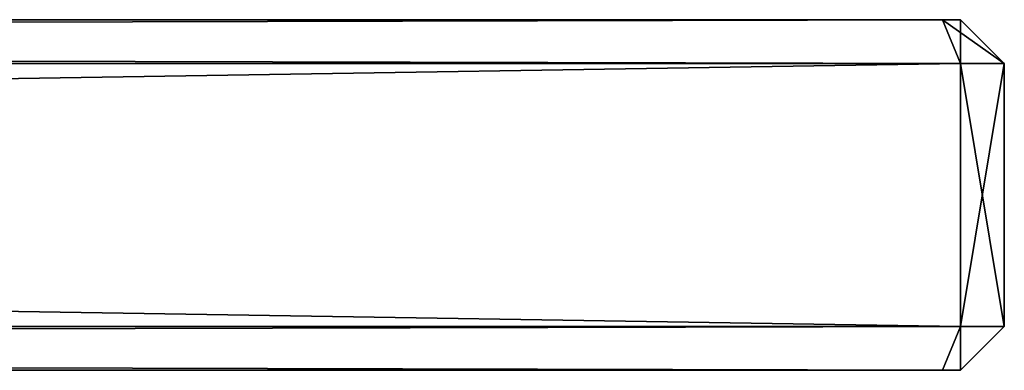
# Model space of a CAD drawing. Header units: millimetres. Extents: x -96 to 96, y -34 to 18.
# Tile 192 of 192: x 84.75 to 96, y 13.6 to 17.6. Entities that reach past the tile are written whole.
import ezdxf

# ---------------------------------------------------------------- set-up
doc = ezdxf.new("R2010")
doc.units = ezdxf.units.MM
doc.header["$LTSCALE"] = 65.185185
for name, color, linetype in [('1459', 7, 'CONTINUOUS'), ('1460', 7, 'CONTINUOUS'), ('1461', 7, 'CONTINUOUS'), ('1462', 7, 'CONTINUOUS'), ('1463', 7, 'CONTINUOUS'), ('1464', 7, 'CONTINUOUS'), ('1465', 7, 'CONTINUOUS'), ('1469', 7, 'CONTINUOUS'), ('1470', 7, 'CONTINUOUS'), ('1471', 7, 'CONTINUOUS'), ('1475', 7, 'CONTINUOUS'), ('1476', 7, 'CONTINUOUS'), ('1479', 7, 'CONTINUOUS'), ('1480', 7, 'CONTINUOUS'), ('1484', 7, 'CONTINUOUS'), ('1485', 7, 'CONTINUOUS'), ('1486', 7, 'CONTINUOUS')]:
    doc.layers.add(name, color=color, linetype=linetype)

msp = doc.modelspace()

# ---------------------------------------------------------------- linework, layer by layer
at = {"layer": '1459', "color": 253, "linetype": 'Continuous', "true_color": 0xb2b2b2}
for points in [[(-95.293, 17.6, 40), (95.293, 17.6, 40), (-70, 17.6, 8), (-95.293, 17.6, 40)], [(95.293, 17.6, -40), (-95.293, 17.6, -40), (70, 17.6, -16.5), (95.293, 17.6, -40)], [(-70, 17.6, 8), (95.293, 17.6, 40), (70, 17.6, 8), (-70, 17.6, 8)], [(95.293, 17.6, 40), (95.293, 17.6, -40), (70, 17.6, -16.5), (95.293, 17.6, 40)], [(70, 17.6, 8), (95.293, 17.6, 40), (70, 17.6, -16.5), (70, 17.6, 8)], [(95.5, 17.6, -39.793), (95.293, 17.6, -40), (95.5, 17.6, 39.793), (95.5, 17.6, -39.793)], [(95.5, 17.6, 39.793), (95.293, 17.6, -40), (95.293, 17.6, 40), (95.5, 17.6, 39.793)]]:
    msp.add_3dface(points, dxfattribs=at)
at = {"layer": '1460', "color": 7, "linetype": 'Continuous'}
for points in [[(95.293, 13.6, 40), (-95.293, 13.6, 40), (70, 13.6, 8), (95.293, 13.6, 40)], [(-95.293, 13.6, -40), (95.293, 13.6, -40), (-12.362, 13.6, -35.347), (-95.293, 13.6, -40)], [(-12.362, 13.6, -35.347), (95.293, 13.6, -40), (-11.66, 13.6, -35.233), (-12.362, 13.6, -35.347)], [(95.293, 13.6, -40), (-8.809, 13.6, -35.25), (-11.66, 13.6, -35.233), (95.293, 13.6, -40)], [(-8.809, 13.6, -35.25), (95.293, 13.6, -40), (-7.302, 13.6, -35.25), (-8.809, 13.6, -35.25)], [(95.293, 13.6, -40), (-6.658, 13.6, -35.25), (-7.302, 13.6, -35.25), (95.293, 13.6, -40)], [(-6.658, 13.6, -35.25), (95.293, 13.6, -40), (-5.851, 13.6, -35.25), (-6.658, 13.6, -35.25)], [(95.293, 13.6, -40), (-4.521, 13.6, -35.25), (-5.851, 13.6, -35.25), (95.293, 13.6, -40)], [(-4.521, 13.6, -35.25), (95.293, 13.6, -40), (-3.806, 13.6, -35.25), (-4.521, 13.6, -35.25)], [(95.293, 13.6, -40), (-3.343, 13.6, -35.25), (-3.806, 13.6, -35.25), (95.293, 13.6, -40)], [(-3.343, 13.6, -35.25), (95.293, 13.6, -40), (-2.55, 13.6, -35.25), (-3.343, 13.6, -35.25)], [(-2.55, 13.6, -35.25), (95.293, 13.6, -40), (-0.793, 13.6, -35.25), (-2.55, 13.6, -35.25)], [(-0.793, 13.6, -35.25), (95.293, 13.6, -40), (-0.028, 13.6, -35.25), (-0.793, 13.6, -35.25)], [(95.293, 13.6, -40), (1.372, 13.6, -35.237), (-0.028, 13.6, -35.25), (95.293, 13.6, -40)], [(1.372, 13.6, -35.237), (95.293, 13.6, -40), (1.646, 13.6, -35.25), (1.372, 13.6, -35.237)], [(1.646, 13.6, -35.25), (95.293, 13.6, -40), (3.222, 13.6, -35.25), (1.646, 13.6, -35.25)], [(95.293, 13.6, -40), (3.911, 13.6, -35.25), (3.222, 13.6, -35.25), (95.293, 13.6, -40)], [(3.911, 13.6, -35.25), (95.293, 13.6, -40), (4.592, 13.6, -35.25), (3.911, 13.6, -35.25)], [(95.293, 13.6, -40), (5.252, 13.6, -35.25), (4.592, 13.6, -35.25), (95.293, 13.6, -40)], [(5.252, 13.6, -35.25), (95.293, 13.6, -40), (5.962, 13.6, -35.25), (5.252, 13.6, -35.25)], [(5.962, 13.6, -35.25), (95.293, 13.6, -40), (6.615, 13.6, -35.25), (5.962, 13.6, -35.25)], [(6.615, 13.6, -35.25), (95.293, 13.6, -40), (7.297, 13.6, -35.25), (6.615, 13.6, -35.25)], [(95.293, 13.6, -40), (9.519, 13.6, -35.347), (7.297, 13.6, -35.25), (95.293, 13.6, -40)], [(9.519, 13.6, -35.347), (95.293, 13.6, -40), (10.22, 13.6, -35.233), (9.519, 13.6, -35.347)], [(95.293, 13.6, -40), (11.559, 13.6, -35.25), (10.22, 13.6, -35.233), (95.293, 13.6, -40)], [(11.559, 13.6, -35.25), (95.293, 13.6, -40), (14.038, 13.6, -35.25), (11.559, 13.6, -35.25)], [(95.293, 13.6, -40), (70, 13.6, -16.5), (14.038, 13.6, -31.75), (95.293, 13.6, -40)], [(14.038, 13.6, -35.25), (95.293, 13.6, -40), (14.038, 13.6, -31.75), (14.038, 13.6, -35.25)], [(70, 13.6, -16.5), (95.293, 13.6, -40), (70, 13.6, 8), (70, 13.6, -16.5)], [(95.293, 13.6, -40), (95.293, 13.6, 40), (70, 13.6, 8), (95.293, 13.6, -40)], [(95.5, 13.6, -39.793), (95.293, 13.6, 40), (95.293, 13.6, -40), (95.5, 13.6, -39.793)], [(95.5, 13.6, 39.793), (95.293, 13.6, 40), (95.5, 13.6, -39.793), (95.5, 13.6, 39.793)]]:
    msp.add_3dface(points, dxfattribs=at)
at = {"layer": '1461', "color": 253, "linetype": 'Continuous', "true_color": 0xb2b2b2}
for points in [[(95.5, 14.1, 40.5), (-95.5, 17.1, 40.5), (-95.5, 14.1, 40.5), (95.5, 14.1, 40.5)], [(95.5, 17.1, 40.5), (-95.5, 17.1, 40.5), (95.5, 14.1, 40.5), (95.5, 17.1, 40.5)]]:
    msp.add_3dface(points, dxfattribs=at)
at = {"layer": '1462', "color": 253, "linetype": 'Continuous', "true_color": 0xb2b2b2}
for points in [[(96, 17.1, 40), (95.5, 14.1, 40.5), (96, 14.1, 40), (96, 17.1, 40)], [(95.5, 17.1, 40.5), (95.5, 14.1, 40.5), (96, 17.1, 40), (95.5, 17.1, 40.5)]]:
    msp.add_3dface(points, dxfattribs=at)
at = {"layer": '1463', "color": 253, "linetype": 'Continuous', "true_color": 0xb2b2b2}
for points in [[(96, 17.1, 40), (96, 14.1, 40), (96, 14.1, -40), (96, 17.1, 40)], [(96, 17.1, -40), (96, 17.1, 40), (96, 14.1, -40), (96, 17.1, -40)]]:
    msp.add_3dface(points, dxfattribs=at)
at = {"layer": '1464', "color": 253, "linetype": 'Continuous', "true_color": 0xb2b2b2}
for points in [[(96, 17.1, -40), (96, 14.1, -40), (95.5, 17.1, -40.5), (96, 17.1, -40)], [(95.5, 17.1, -40.5), (96, 14.1, -40), (95.5, 14.1, -40.5), (95.5, 17.1, -40.5)]]:
    msp.add_3dface(points, dxfattribs=at)
at = {"layer": '1465', "color": 253, "linetype": 'Continuous', "true_color": 0xb2b2b2}
for points in [[(95.5, 17.1, -40.5), (95.5, 14.1, -40.5), (-95.5, 14.1, -40.5), (95.5, 17.1, -40.5)], [(-95.5, 17.1, -40.5), (95.5, 17.1, -40.5), (-95.5, 14.1, -40.5), (-95.5, 17.1, -40.5)]]:
    msp.add_3dface(points, dxfattribs=at)
at = {"layer": '1469', "color": 253, "linetype": 'Continuous', "true_color": 0xb2b2b2}
for points in [[(95.5, 17.6, 39.793), (96, 17.1, 40), (96, 17.1, -40), (95.5, 17.6, 39.793)], [(95.5, 17.6, -39.793), (95.5, 17.6, 39.793), (96, 17.1, -40), (95.5, 17.6, -39.793)]]:
    msp.add_3dface(points, dxfattribs=at)
at = {"layer": '1470', "color": 253, "linetype": 'Continuous', "true_color": 0xb2b2b2}
for points in [[(95.293, 17.6, -40), (96, 17.1, -40), (95.5, 17.1, -40.5), (95.293, 17.6, -40)], [(95.293, 17.6, -40), (95.5, 17.6, -39.793), (96, 17.1, -40), (95.293, 17.6, -40)]]:
    msp.add_3dface(points, dxfattribs=at)
at = {"layer": '1471', "color": 253, "linetype": 'Continuous', "true_color": 0xb2b2b2}
for points in [[(-95.293, 17.6, -40), (95.293, 17.6, -40), (-95.5, 17.1, -40.5), (-95.293, 17.6, -40)], [(95.293, 17.6, -40), (95.5, 17.1, -40.5), (-95.5, 17.1, -40.5), (95.293, 17.6, -40)]]:
    msp.add_3dface(points, dxfattribs=at)
at = {"layer": '1475', "color": 253, "linetype": 'Continuous', "true_color": 0xb2b2b2}
for points in [[(-95.293, 17.6, 40), (-95.5, 17.1, 40.5), (95.5, 17.1, 40.5), (-95.293, 17.6, 40)], [(95.293, 17.6, 40), (-95.293, 17.6, 40), (95.5, 17.1, 40.5), (95.293, 17.6, 40)]]:
    msp.add_3dface(points, dxfattribs=at)
at = {"layer": '1476', "color": 253, "linetype": 'Continuous', "true_color": 0xb2b2b2}
for points in [[(95.5, 17.6, 39.793), (95.293, 17.6, 40), (95.5, 17.1, 40.5), (95.5, 17.6, 39.793)], [(95.5, 17.6, 39.793), (95.5, 17.1, 40.5), (96, 17.1, 40), (95.5, 17.6, 39.793)]]:
    msp.add_3dface(points, dxfattribs=at)
at = {"layer": '1479', "color": 253, "linetype": 'Continuous', "true_color": 0xb2b2b2}
for points in [[(95.5, 13.6, -39.793), (95.293, 13.6, -40), (95.5, 14.1, -40.5), (95.5, 13.6, -39.793)], [(96, 14.1, -40), (95.5, 13.6, -39.793), (95.5, 14.1, -40.5), (96, 14.1, -40)]]:
    msp.add_3dface(points, dxfattribs=at)
at = {"layer": '1480', "color": 253, "linetype": 'Continuous', "true_color": 0xb2b2b2}
for points in [[(95.5, 14.1, -40.5), (-95.293, 13.6, -40), (-95.5, 14.1, -40.5), (95.5, 14.1, -40.5)], [(95.293, 13.6, -40), (-95.293, 13.6, -40), (95.5, 14.1, -40.5), (95.293, 13.6, -40)]]:
    msp.add_3dface(points, dxfattribs=at)
at = {"layer": '1484', "color": 253, "linetype": 'Continuous', "true_color": 0xb2b2b2}
for points in [[(-95.293, 13.6, 40), (95.293, 13.6, 40), (-95.5, 14.1, 40.5), (-95.293, 13.6, 40)], [(95.293, 13.6, 40), (95.5, 14.1, 40.5), (-95.5, 14.1, 40.5), (95.293, 13.6, 40)]]:
    msp.add_3dface(points, dxfattribs=at)
at = {"layer": '1485', "color": 253, "linetype": 'Continuous', "true_color": 0xb2b2b2}
for points in [[(95.293, 13.6, 40), (95.5, 13.6, 39.793), (95.5, 14.1, 40.5), (95.293, 13.6, 40)], [(95.5, 14.1, 40.5), (95.5, 13.6, 39.793), (96, 14.1, 40), (95.5, 14.1, 40.5)]]:
    msp.add_3dface(points, dxfattribs=at)
at = {"layer": '1486', "color": 253, "linetype": 'Continuous', "true_color": 0xb2b2b2}
for points in [[(95.5, 13.6, 39.793), (95.5, 13.6, -39.793), (96, 14.1, 40), (95.5, 13.6, 39.793)], [(96, 14.1, 40), (95.5, 13.6, -39.793), (96, 14.1, -40), (96, 14.1, 40)]]:
    msp.add_3dface(points, dxfattribs=at)

doc.saveas('drawing.dxf')
